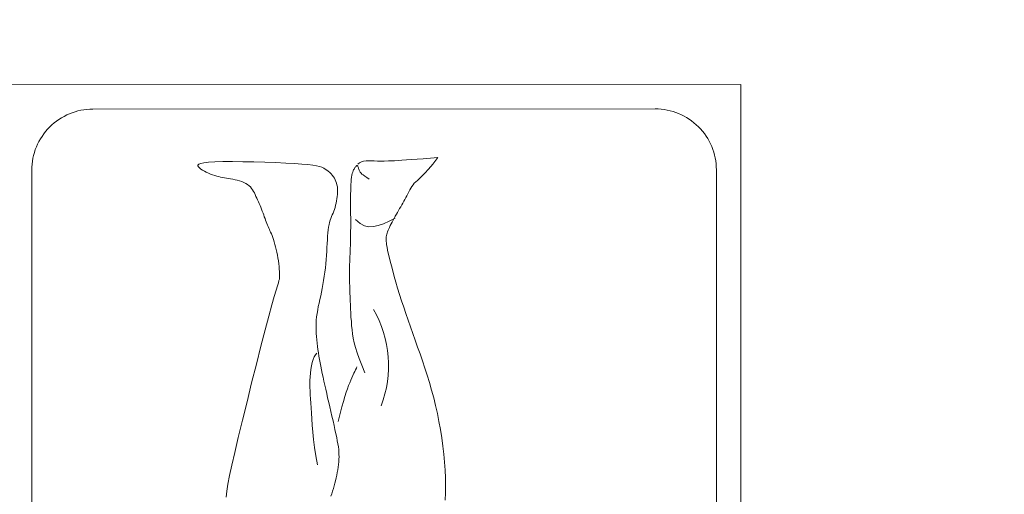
# Model space of a CAD drawing. Header units: millimetres. Extents: x 26866 to 1024070, y -428191 to 408885.
# Tile 18 of 248: x 186858 to 187824, y 248131 to 248597. Entities that reach past the tile are written whole.
import ezdxf

# ---------------------------------------------------------------- set-up
doc = ezdxf.new("R2010")
doc.units = ezdxf.units.MM
doc.header["$LTSCALE"] = 2
for name, color, linetype, lineweight in [('0_OPIS', 7, 'Continuous', 13), ('10', 7, 'Continuous', 9), ('3DPLAN_A_TABELKA POMIESZCZEŃ', 7, 'Continuous', 0), ('6', 253, 'Continuous', 0)]:
    doc.layers.add(name, color=color, linetype=linetype, lineweight=lineweight)
doc.layers.add('3DPLAN_A_KRESKOWANIE 1', color=253, linetype='Continuous')
doc.layers.add('3DPLAN_A_OPIS', color=8, linetype='Continuous')
doc.layers.add('FURNITURE ZD 1 500', color=7, linetype='Continuous', lineweight=13, true_color=0x9fa8a5)
doc.styles.add('ARIAL', font='arial.ttf')

# ---------------------------------------------------------------- blocks, each defined once
blk = doc.blocks.new('A$C7B9C5A86')
at = {"layer": '6', "color": 7}
for p, q in [((0.0255, 0.3146), (0.0236, 0.3131)), ((0.0276, 0.3159), (0.0255, 0.3146)), ((0.0297, 0.3171), (0.0276, 0.3159)), ((0.0318, 0.318), (0.0297, 0.3171)), ((0.0341, 0.3188), (0.0318, 0.318)), ((0.0364, 0.3194), (0.0341, 0.3188)), ((0.0387, 0.3199), (0.0364, 0.3194)), ((0.0412, 0.3202), (0.0387, 0.3199)), ((0.0437, 0.3203), (0.0412, 0.3202)), ((0.0463, 0.3203), (0.0437, 0.3203)), ((0.0491, 0.3201), (0.0463, 0.3203)), ((0.0519, 0.3198), (0.0491, 0.3201)), ((0.0547, 0.3194), (0.0519, 0.3198)), ((0.0576, 0.3189), (0.0547, 0.3194)), ((0.0605, 0.3183), (0.0576, 0.3189)), ((0.0634, 0.3176), (0.0605, 0.3183)), ((0.0662, 0.3168), (0.0634, 0.3176)), ((0.0689, 0.3159), (0.0662, 0.3168)), ((0.0714, 0.315), (0.0689, 0.3159)), ((0.0738, 0.3141), (0.0714, 0.315)), ((0.0762, 0.3132), (0.0738, 0.3141)), ((0.3499, 0.314), (0.3438, 0.3126)), ((0.3558, 0.3154), (0.3499, 0.314)), ((0.3615, 0.3166), (0.3558, 0.3154)), ((0.3669, 0.3178), (0.3615, 0.3166)), ((0.3718, 0.3189), (0.3669, 0.3178)), ((0.3764, 0.3197), (0.3718, 0.3189)), ((0.3805, 0.3205), (0.3764, 0.3197)), ((0.3843, 0.3211), (0.3805, 0.3205)), ((0.3878, 0.3215), (0.3843, 0.3211)), ((0.3912, 0.3218), (0.3878, 0.3215)), ((0.3944, 0.3219), (0.3912, 0.3218)), ((0.3976, 0.322), (0.3944, 0.3219)), ((0.4009, 0.3219), (0.3976, 0.322)), ((0.4043, 0.3216), (0.4009, 0.3219)), ((0.4077, 0.3213), (0.4043, 0.3216)), ((0.4113, 0.3208), (0.4077, 0.3213)), ((0.4148, 0.3203), (0.4113, 0.3208)), ((0.4185, 0.3197), (0.4148, 0.3203)), ((0.4221, 0.3189), (0.4185, 0.3197)), ((0.4257, 0.3181), (0.4221, 0.3189)), ((0.4293, 0.3173), (0.4257, 0.3181)), ((0.4328, 0.3163), (0.4293, 0.3173)), ((0.4363, 0.3154), (0.4328, 0.3163)), ((0.4397, 0.3144), (0.4363, 0.3154)), ((0.4432, 0.3133), (0.4397, 0.3144)), ((0.0141, 0.3018), (0.0129, 0.2993)), ((0.0154, 0.3039), (0.0141, 0.3018)), ((0.0168, 0.306), (0.0154, 0.3039)), ((0.0183, 0.3079), (0.0168, 0.306)), ((0.0199, 0.3098), (0.0183, 0.3079)), ((0.0217, 0.3115), (0.0199, 0.3098)), ((0.0236, 0.3131), (0.0217, 0.3115)), ((0.0785, 0.3122), (0.0762, 0.3132)), ((0.0809, 0.3113), (0.0785, 0.3122)), ((0.0834, 0.3104), (0.0809, 0.3113)), ((0.0861, 0.3096), (0.0834, 0.3104)), ((0.089, 0.3089), (0.0861, 0.3096)), ((0.0924, 0.3082), (0.089, 0.3089)), ((0.096, 0.3077), (0.0924, 0.3082)), ((0.1001, 0.3073), (0.096, 0.3077)), ((0.1045, 0.3069), (0.1001, 0.3073)), ((0.1092, 0.3066), (0.1045, 0.3069)), ((0.1141, 0.3064), (0.1092, 0.3066)), ((0.1193, 0.3061), (0.1141, 0.3064)), ((0.1245, 0.3058), (0.1193, 0.3061)), ((0.13, 0.3054), (0.1245, 0.3058)), ((0.1355, 0.305), (0.13, 0.3054)), ((0.141, 0.3044), (0.1355, 0.305)), ((0.1466, 0.3039), (0.141, 0.3044)), ((0.1522, 0.3032), (0.1466, 0.3039)), ((0.1577, 0.3024), (0.1522, 0.3032)), ((0.1632, 0.3016), (0.1577, 0.3024)), ((0.1685, 0.3007), (0.1632, 0.3016)), ((0.1738, 0.2998), (0.1685, 0.3007)), ((0.292, 0.3008), (0.2869, 0.2998)), ((0.2971, 0.3019), (0.292, 0.3008)), ((0.3025, 0.3031), (0.2971, 0.3019)), ((0.3079, 0.3043), (0.3025, 0.3031)), ((0.3136, 0.3056), (0.3079, 0.3043)), ((0.3194, 0.3069), (0.3136, 0.3056)), ((0.3253, 0.3083), (0.3194, 0.3069)), ((0.3314, 0.3097), (0.3253, 0.3083)), ((0.3376, 0.3112), (0.3314, 0.3097)), ((0.3438, 0.3126), (0.3376, 0.3112)), ((0.4466, 0.3123), (0.4432, 0.3133)), ((0.4501, 0.3112), (0.4466, 0.3123)), ((0.011, 0.2922), (0.0101, 0.2872)), ((0.0119, 0.2962), (0.011, 0.2922)), ((0.0129, 0.2993), (0.0119, 0.2962)), ((0.1788, 0.2987), (0.1738, 0.2998)), ((0.1838, 0.2977), (0.1788, 0.2987)), ((0.1886, 0.2966), (0.1838, 0.2977)), ((0.1933, 0.2955), (0.1886, 0.2966)), ((0.1979, 0.2945), (0.1933, 0.2955)), ((0.2025, 0.2937), (0.1979, 0.2945)), ((0.207, 0.2929), (0.2025, 0.2937)), ((0.2115, 0.2923), (0.207, 0.2929)), ((0.2159, 0.2919), (0.2115, 0.2923)), ((0.2204, 0.2916), (0.2159, 0.2919)), ((0.2248, 0.2916), (0.2204, 0.2916)), ((0.2292, 0.2916), (0.2248, 0.2916)), ((0.2336, 0.2918), (0.2292, 0.2916)), ((0.2379, 0.2921), (0.2336, 0.2918)), ((0.2422, 0.2925), (0.2379, 0.2921)), ((0.2466, 0.293), (0.2422, 0.2925)), ((0.2509, 0.2935), (0.2466, 0.293)), ((0.2552, 0.2941), (0.2509, 0.2935)), ((0.2595, 0.2947), (0.2552, 0.2941)), ((0.2638, 0.2954), (0.2595, 0.2947)), ((0.2682, 0.2962), (0.2638, 0.2954)), ((0.2727, 0.297), (0.2682, 0.2962)), ((0.2773, 0.2978), (0.2727, 0.297)), ((0.2821, 0.2988), (0.2773, 0.2978)), ((0.2869, 0.2998), (0.2821, 0.2988)), ((0.0093, 0.2809), (0.0086, 0.2729)), ((0.0101, 0.2872), (0.0093, 0.2809)), ((0.0079, 0.2631), (0.0073, 0.2513)), ((0.0086, 0.2729), (0.0079, 0.2631)), ((0.0073, 0.2513), (0.0067, 0.2379)), ((0.0067, 0.2379), (0.0062, 0.2236)), ((0.109, 0.2349), (0.112, 0.2358)), ((0.112, 0.2358), (0.1153, 0.2368)), ((0.1153, 0.2368), (0.1187, 0.2377)), ((0.1187, 0.2377), (0.1222, 0.2386)), ((0.1222, 0.2386), (0.1259, 0.2394)), ((0.1259, 0.2394), (0.1296, 0.2402)), ((0.1296, 0.2402), (0.1334, 0.2409)), ((0.1334, 0.2409), (0.1372, 0.2415)), ((0.1372, 0.2415), (0.141, 0.242)), ((0.141, 0.242), (0.1446, 0.2425)), ((0.1446, 0.2425), (0.1481, 0.2428)), ((0.1481, 0.2428), (0.1514, 0.2431)), ((0.1514, 0.2431), (0.1544, 0.2432)), ((0.1544, 0.2432), (0.1571, 0.2432)), ((0.1571, 0.2432), (0.1594, 0.2431)), ((0.1594, 0.2431), (0.1614, 0.2428)), ((0.1614, 0.2428), (0.1635, 0.2423)), ((0.1635, 0.2423), (0.1664, 0.2415)), ((0.1664, 0.2415), (0.1704, 0.2402)), ((0.1704, 0.2402), (0.1763, 0.2384)), ((0.1763, 0.2384), (0.1846, 0.2359)), ((0.1846, 0.2359), (0.1958, 0.2328)), ((0.0062, 0.2236), (0.0058, 0.2089)), ((0.0761, 0.2221), (0.0786, 0.2229)), ((0.0786, 0.2229), (0.081, 0.2238)), ((0.081, 0.2238), (0.0833, 0.2246)), ((0.0833, 0.2246), (0.0855, 0.2254)), ((0.0855, 0.2254), (0.0877, 0.2262)), ((0.0877, 0.2262), (0.0897, 0.2271)), ((0.0897, 0.2271), (0.0917, 0.2279)), ((0.0917, 0.2279), (0.0936, 0.2287)), ((0.0936, 0.2287), (0.0955, 0.2296)), ((0.0955, 0.2296), (0.0974, 0.2304)), ((0.0974, 0.2304), (0.0993, 0.2313)), ((0.0993, 0.2313), (0.1015, 0.2322)), ((0.1015, 0.2322), (0.1037, 0.2331)), ((0.1037, 0.2331), (0.1063, 0.234)), ((0.1063, 0.234), (0.109, 0.2349)), ((0.1958, 0.2328), (0.2105, 0.2288)), ((0.2105, 0.2288), (0.229, 0.2239)), ((0.229, 0.2239), (0.2506, 0.2183)), ((0.0449, 0.2085), (0.047, 0.2097)), ((0.047, 0.2097), (0.0492, 0.2107)), ((0.0492, 0.2107), (0.0515, 0.2118)), ((0.0515, 0.2118), (0.0538, 0.2128)), ((0.0538, 0.2128), (0.0562, 0.2139)), ((0.0562, 0.2139), (0.0587, 0.215)), ((0.0587, 0.215), (0.0611, 0.2161)), ((0.0611, 0.2161), (0.0636, 0.2172)), ((0.0636, 0.2172), (0.0661, 0.2182)), ((0.0661, 0.2182), (0.0687, 0.2192)), ((0.0687, 0.2192), (0.0712, 0.2202)), ((0.0712, 0.2202), (0.0737, 0.2212)), ((0.0737, 0.2212), (0.0761, 0.2221)), ((0.2506, 0.2183), (0.2744, 0.2123)), ((0.2744, 0.2123), (0.2994, 0.206)), ((0.0058, 0.2089), (0.0055, 0.1943)), ((0.0332, 0.1957), (0.0344, 0.1982)), ((0.0344, 0.1982), (0.0358, 0.2006)), ((0.0358, 0.2006), (0.0374, 0.2026)), ((0.0374, 0.2026), (0.039, 0.2044)), ((0.039, 0.2044), (0.0409, 0.2059)), ((0.0409, 0.2059), (0.0428, 0.2073)), ((0.0428, 0.2073), (0.0449, 0.2085)), ((0.2994, 0.206), (0.3246, 0.1998)), ((0.3246, 0.1998), (0.349, 0.1938)), ((0.0055, 0.1943), (0.0054, 0.1805)), ((0.0288, 0.181), (0.0294, 0.184)), ((0.0294, 0.184), (0.0302, 0.187)), ((0.0302, 0.187), (0.0311, 0.19)), ((0.0311, 0.19), (0.032, 0.1929)), ((0.032, 0.1929), (0.0332, 0.1957)), ((0.349, 0.1938), (0.3718, 0.1882)), ((0.3718, 0.1882), (0.3919, 0.1834)), ((0.3919, 0.1834), (0.4087, 0.1795)), ((0.0054, 0.1805), (0.0054, 0.168)), ((0.0268, 0.17), (0.0272, 0.1726)), ((0.0272, 0.1726), (0.0277, 0.1752)), ((0.0277, 0.1752), (0.0282, 0.178)), ((0.0282, 0.178), (0.0288, 0.181)), ((0.4087, 0.1795), (0.4225, 0.1765)), ((0.4225, 0.1765), (0.4338, 0.1743)), ((0.4338, 0.1743), (0.4432, 0.1729)), ((0.4432, 0.1729), (0.4513, 0.1721)), ((0.0054, 0.168), (0.0057, 0.1573)), ((0.0057, 0.1573), (0.0062, 0.1489)), ((0.0229, 0.1543), (0.0238, 0.157)), ((0.0238, 0.157), (0.0246, 0.1597)), ((0.0246, 0.1597), (0.0253, 0.1623)), ((0.0253, 0.1623), (0.0258, 0.1649)), ((0.0258, 0.1649), (0.0263, 0.1674)), ((0.0263, 0.1674), (0.0268, 0.17)), ((0.0062, 0.1489), (0.0068, 0.1428)), ((0.018, 0.1433), (0.0193, 0.1459)), ((0.0193, 0.1459), (0.0206, 0.1486)), ((0.0206, 0.1486), (0.0218, 0.1515)), ((0.0218, 0.1515), (0.0229, 0.1543)), ((0.0068, 0.1428), (0.0077, 0.1385)), ((0.0077, 0.1385), (0.0087, 0.1359)), ((0.0087, 0.1359), (0.0099, 0.1347)), ((0.0099, 0.1347), (0.0111, 0.1346)), ((0.0111, 0.1346), (0.0124, 0.1354)), ((0.0124, 0.1354), (0.0138, 0.1369)), ((0.0138, 0.1369), (0.0152, 0.1387)), ((0.0152, 0.1387), (0.0166, 0.1409)), ((0.0166, 0.1409), (0.018, 0.1433))]:
    blk.add_line(p, q, dxfattribs=at)
for points in [[(0.4551, 0.4631), (0.4456, 0.4634), (0.4359, 0.4635), (0.4258, 0.4633), (0.4155, 0.4628), (0.4049, 0.4621), (0.3942, 0.4611), (0.3833, 0.4599), (0.3724, 0.4584), (0.3614, 0.4567), (0.3506, 0.4547), (0.3399, 0.4526), (0.3294, 0.4502), (0.3191, 0.4477), (0.309, 0.4449), (0.2991, 0.4421), (0.2893, 0.4391), (0.2797, 0.436), (0.2703, 0.4329), (0.2609, 0.4297), (0.2518, 0.4264), (0.2427, 0.4232), (0.2337, 0.42), (0.2249, 0.4169), (0.2161, 0.4138), (0.2074, 0.4108), (0.1988, 0.4079), (0.1903, 0.4051), (0.1819, 0.4024), (0.1736, 0.3999), (0.1656, 0.3975), (0.1579, 0.3954), (0.1505, 0.3934), (0.1437, 0.3916), (0.1375, 0.39), (0.1319, 0.3886), (0.1271, 0.3875), (0.1229, 0.3866), (0.1193, 0.3859), (0.1162, 0.3853), (0.1136, 0.385), (0.1112, 0.3848), (0.1092, 0.3847), (0.1073, 0.3847), (0.1055, 0.3849), (0.1037, 0.3852), (0.102, 0.3855), (0.1003, 0.386), (0.0986, 0.3866), (0.0967, 0.3873), (0.0948, 0.3882), (0.0928, 0.3891), (0.0905, 0.3902), (0.0882, 0.3914), (0.0858, 0.3926), (0.0832, 0.394), (0.0806, 0.3954), (0.078, 0.3968), (0.0754, 0.3983), (0.0729, 0.3997), (0.0703, 0.4012), (0.0678, 0.4026), (0.0654, 0.4041), (0.063, 0.4055), (0.0605, 0.4069), (0.0581, 0.4082), (0.0557, 0.4096), (0.0532, 0.4109), (0.0507, 0.4121), (0.0481, 0.4134), (0.0456, 0.4147), (0.0431, 0.416), (0.0407, 0.4174), (0.0384, 0.4188), (0.0363, 0.4204), (0.0342, 0.4221), (0.0324, 0.424), (0.0304, 0.4262), (0.028, 0.4289), (0.025, 0.4321), (0.021, 0.436), (0.0156, 0.4408), (0.0087, 0.4466), (0, 0.4535)], [(0.0086, 0.3472), (0.007, 0.3494), (0.0058, 0.3519), (0.005, 0.3548), (0.0046, 0.358), (0.0044, 0.3614), (0.0044, 0.3652), (0.0045, 0.369), (0.0047, 0.373), (0.0048, 0.3772), (0.0048, 0.382), (0.0046, 0.388), (0.0043, 0.3956), (0.0037, 0.4055), (0.0028, 0.418), (0.0016, 0.4339), (0, 0.4535)], [(0.0807, 0.3968), (0.0846, 0.3885), (0.0879, 0.381), (0.0904, 0.3742), (0.0918, 0.3678), (0.092, 0.3618), (0.0907, 0.3559), (0.0876, 0.35), (0.0825, 0.344)], [(0.286, 0.3562), (0.276, 0.3521), (0.2672, 0.3487), (0.2593, 0.346), (0.2523, 0.3439), (0.246, 0.3422), (0.2401, 0.341), (0.2344, 0.3401), (0.2289, 0.3394), (0.2233, 0.3388), (0.2177, 0.3384), (0.2121, 0.3379), (0.2065, 0.3376), (0.201, 0.3373), (0.1955, 0.3371), (0.1903, 0.3369), (0.1852, 0.3367), (0.1803, 0.3365), (0.1755, 0.3363), (0.1709, 0.3362), (0.1664, 0.336), (0.1618, 0.336), (0.1573, 0.3359), (0.1526, 0.3359), (0.1479, 0.336), (0.1429, 0.3361), (0.1378, 0.3363), (0.1325, 0.3365), (0.1271, 0.3367), (0.1215, 0.3369), (0.1159, 0.3371), (0.1101, 0.3373), (0.1043, 0.3375), (0.0984, 0.3375), (0.0924, 0.3376), (0.0865, 0.3376), (0.0806, 0.3376), (0.0749, 0.3375), (0.0692, 0.3375), (0.0637, 0.3375), (0.0584, 0.3374), (0.0533, 0.3374), (0.0485, 0.3375), (0.044, 0.3376), (0.0398, 0.3377), (0.0358, 0.3379), (0.0322, 0.3381), (0.029, 0.3384), (0.0261, 0.3388), (0.0235, 0.3392), (0.0213, 0.3397), (0.0195, 0.3403), (0.0178, 0.3409), (0.0165, 0.3415), (0.0153, 0.3421), (0.0143, 0.3427), (0.0134, 0.3433), (0.0126, 0.3439), (0.0119, 0.3444), (0.0113, 0.3449), (0.0109, 0.3453), (0.0106, 0.3458), (0.0105, 0.3462), (0.0106, 0.3465), (0.0109, 0.3468), (0.0113, 0.3471), (0.012, 0.3473), (0.0127, 0.3475), (0.0136, 0.3478), (0.0146, 0.348), (0.0156, 0.3483), (0.0166, 0.3487), (0.0177, 0.3491), (0.0187, 0.3497), (0.0196, 0.3504), (0.0207, 0.3513), (0.0219, 0.3526), (0.0232, 0.3542), (0.0248, 0.3564), (0.0267, 0.359), (0.0289, 0.3623)], [(0.3505, 0.3208), (0.3402, 0.3234), (0.3314, 0.3258), (0.3239, 0.328), (0.3174, 0.3299), (0.3119, 0.3317), (0.3071, 0.3333), (0.303, 0.3348), (0.2992, 0.3363), (0.2957, 0.3377), (0.2925, 0.3391), (0.2895, 0.3404), (0.2867, 0.3417), (0.2842, 0.3429), (0.2819, 0.344), (0.2799, 0.345), (0.2781, 0.3458)], [(0.4083, 0.2933), (0.3963, 0.2911), (0.3851, 0.2893), (0.3746, 0.288), (0.3648, 0.287), (0.3557, 0.2863), (0.3473, 0.2857), (0.3396, 0.2853), (0.3326, 0.2849), (0.3262, 0.2845), (0.3204, 0.2841), (0.3151, 0.2838), (0.31, 0.2835), (0.3053, 0.2833), (0.3006, 0.2833), (0.296, 0.2834), (0.2913, 0.2836), (0.2864, 0.284), (0.2816, 0.2847), (0.2768, 0.2855), (0.2723, 0.2865), (0.2682, 0.2878), (0.2647, 0.2892), (0.2619, 0.2908), (0.26, 0.2926)]]:
    blk.add_lwpolyline(points, dxfattribs=at)
blk.add_arc((0.2768, 0.2374), 0.1503, 69.2736, 119.9559, dxfattribs=at)
blk = doc.blocks.new('A$C54E51C45')
at = {"layer": '10'}
blk.add_lwpolyline([(1.72773, 1.37177), (1.9297, 0.68068), (0.20197, 0.17575), (0, 0.86684)], close=True, dxfattribs=at)
for points in [[(0.27587, 0.22235, -0.414214), (0.20145, 0.26311), (0.0466, 0.79294, -0.414214), (0.08736, 0.86737), (1.26221, 1.21072, -0.414214), (1.33664, 1.16996), (1.35572, 1.10467, -0.414214)], [(1.48558, 0.66033), (1.49148, 0.64012, -0.414214), (1.45072, 0.5657), (0.27587, 0.22235, -0.414214)]]:
    blk.add_lwpolyline(points, format="xyb", dxfattribs=at)
at = {"layer": '10', "xscale": 0.7391716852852, "yscale": 0.7391716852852, "zscale": 0.7391716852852, "rotation": 16.29110475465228}
blk.add_blockref('A$C7B9C5A86', (0.2462, 0.27984), dxfattribs=at)
blk = doc.blocks.new('III pietrooosoo')
at = {"layer": '3DPLAN_A_KRESKOWANIE 1'}
h = blk.add_hatch(dxfattribs=at)
h.set_pattern_fill('ANSI31', color=256, scale=5, style=0)
h.set_pattern_definition([(45, (29206.918, -39107.05), (-11.22532, 11.22532), [])])
h.paths.add_polyline_path([(26781.485, -39163.579), (26781.485, -38938.579), (26746.485, -38938.579), (26746.485, -39163.579)])
h.paths.add_polyline_path([(26746.485, -39423.63), (26776.048, -39423.63), (26776.048, -39388.27), (26746.485, -39388.27)])
h.paths.add_polyline_path([(26746.485, -38938.579), (26781.485, -38938.579), (26781.485, -39163.579), (26746.485, -39163.579)])
h.paths.add_polyline_path([(27368.971, -39343.079), (27368.971, -39410.079), (27375.971, -39410.079), (27375.971, -39403.079), (27410.971, -39403.079), (27410.971, -39383.753), (27409.388, -39383.753), (27410.004, -39383.99, -0.310329), (27410.421, -39384.596), (27410.421, -39387.026, -0.216272), (27410.191, -39387.522), (27409.527, -39388.029, -0.076898), (27409.352, -39388.124, 0.840818), (27409.471, -39388.803), (27410.155, -39388.803), (27410.155, -39388.953), (27409.471, -39388.953, -0.840818), (27409.301, -39387.983, 0.076898), (27409.436, -39387.909), (27410.1, -39387.402, 0.216272), (27410.271, -39387.026), (27410.271, -39384.596, 0.310329), (27409.95, -39384.13), (27408.971, -39383.753), (27408.971, -39315.953), (27410.971, -39315.953), (27410.971, -39109.079), (27396.971, -39109.079), (27396.971, -39304.079), (27326.971, -39304.079), (27326.971, -39321.079), (26829.971, -39321.079), (26829.971, -39251.079), (26809.485, -39251.079), (26809.485, -39321.079), (26781.485, -39321.079), (26781.485, -39387.079), (26810.971, -39387.079), (26810.971, -39343.079)])
h.paths.add_polyline_path([(28444.971, -38740.079), (28444.971, -38698.579), (28211.995, -38698.579), (28211.995, -38637.579), (28198.971, -38637.579), (28198.971, -38740.079)])
h.paths.add_polyline_path([(28624.462, -38658.579), (28601.971, -38658.579), (28601.971, -38698.579), (28559.971, -38698.579), (28559.971, -38740.079), (28624.462, -38740.079)])
h.paths.add_polyline_path([(28627.971, -38870.188), (28674.807, -38870.188), (28674.807, -38878.079), (28689.971, -38878.079), (28689.971, -38734.079), (28772.971, -38734.079), (28772.971, -38698.579), (28726.971, -38698.579), (28726.971, -38658.579), (28624.462, -38658.579), (28624.462, -38740.079), (28627.971, -38740.079)])
h.paths.add_polyline_path([(28674.807, -38878.079), (28674.807, -38870.188), (28627.971, -38870.188), (28627.971, -38897.188), (28648.971, -38897.188), (28648.971, -38878.079)])
h.paths.add_polyline_path([(28627.971, -38897.188), (28627.971, -38924.188), (28648.971, -38924.188), (28648.971, -38897.188)])
h.paths.add_polyline_path([(28648.971, -38924.188), (28627.971, -38924.188), (28627.971, -39029.079), (28204.971, -39029.079), (28204.971, -39046.079), (28245.971, -39046.079), (28245.971, -39098.079), (28618.971, -39098.079), (28618.971, -39148.335), (28648.971, -39148.335)])
h.paths.add_polyline_path([(28769.971, -39380.079), (28769.971, -39352.579), (28654.971, -39352.579), (28654.971, -39295.579), (28648.971, -39295.579), (28648.971, -39268.079), (28618.971, -39268.079), (28618.971, -39305.079), (28602.971, -39305.079), (28602.971, -39390.579), (28908.971, -39390.579), (28908.971, -39380.079)])
h.paths.add_polyline_path([(29254.971, -39636.079), (29254.971, -39479.079), (29253.971, -39456.079), (29253.971, -39299.079), (29205.971, -39299.079), (29205.971, -39365.079), (29137.971, -39365.079), (29137.971, -39390.579), (29242.971, -39390.579), (29242.971, -39525.579), (29129.971, -39525.579), (29129.971, -39588.579), (28896.971, -39588.579), (28896.971, -39613.079), (29204.971, -39613.079), (29204.971, -39636.079)])
h.paths.add_polyline_path([(28675.971, -39613.079), (28675.971, -39693.933), (28641.971, -39693.933), (28641.971, -39636.079), (28614.971, -39636.079), (28614.971, -39598.079), (28602.971, -39598.079), (28602.971, -39526.579), (28766.971, -39526.579), (28766.971, -39613.079)])
h.paths.add_polyline_path([(28575.624, -39665.496), (28722.882, -39665.496), (28722.882, -39699.906), (28575.624, -39699.906)], flags=9)
h.paths.add_polyline_path([(28641.971, -39693.933), (28641.971, -39906.079), (28675.971, -39906.079), (28675.971, -39693.933)])
h.paths.add_polyline_path([(29060.971, -38734.079), (29060.971, -38698.579), (28887.971, -38698.579), (28887.971, -38734.079)])
h.paths.add_polyline_path([(29348.971, -38734.079), (29348.971, -38698.579), (29324.971, -38698.579), (29324.971, -38658.579), (29199.971, -38658.579), (29199.971, -38698.579), (29175.971, -38698.579), (29175.971, -38734.079)])
h.paths.add_polyline_path([(29636.971, -38698.579), (29463.971, -38698.579), (29463.971, -38734.079), (29636.971, -38734.079)])
h.paths.add_polyline_path([(29924.971, -38734.079), (29924.971, -38698.579), (29901.971, -38698.579), (29901.971, -38658.579), (29776.971, -38658.579), (29776.971, -38698.579), (29751.971, -38698.579), (29751.971, -38734.079)])
h.paths.add_polyline_path([(30039.971, -38734.079), (30234.971, -38734.079), (30234.971, -38698.579), (30039.971, -38698.579)])
h.paths.add_polyline_path([(30524.971, -38734.079), (30524.971, -38698.579), (30502.971, -38698.579), (30502.971, -38658.579), (30377.971, -38658.579), (30377.971, -38698.579), (30349.971, -38698.579), (30349.971, -38734.079)])
h.paths.add_polyline_path([(30834.971, -38734.079), (30834.971, -38698.579), (30641.971, -38698.579), (30641.971, -38734.079)])
h.paths.add_polyline_path([(31048.971, -38768.581), (31550.971, -38768.581), (31550.971, -38841.079), (31594.971, -38841.079), (31594.971, -38734.079), (31625.971, -38734.079), (31625.971, -38698.579), (31098.971, -38698.579), (31098.971, -38658.579), (30973.971, -38658.579), (30973.971, -38698.579), (30948.971, -38698.579), (30948.971, -38734.079), (31048.971, -38734.079)])
h.paths.add_polyline_path([(31550.971, -39073.079), (31594.971, -39073.079), (31594.971, -39018.079), (31550.971, -39018.079)])
h.paths.add_polyline_path([(31550.971, -39378.079), (31594.971, -39378.079), (31594.971, -39250.079), (31550.971, -39250.079)])
h.paths.add_polyline_path([(31594.971, -39684.079), (31594.971, -39554.079), (31550.971, -39554.079), (31550.971, -39684.079)])
h.paths.add_polyline_path([(31594.971, -39915.079), (31594.971, -39860.079), (31550.971, -39860.079), (31550.971, -39915.079)])
h.paths.add_polyline_path([(31550.971, -40194.079), (30944.971, -40194.079), (30944.971, -40267.579), (30973.971, -40267.579), (30973.971, -40307.579), (31098.971, -40307.579), (31098.971, -40267.579), (31625.971, -40267.579), (31625.971, -40194.079), (31594.971, -40194.079), (31594.971, -40092.079), (31550.971, -40092.079), (31550.971, -40194.079)], is_closed=False)
h.paths.add_polyline_path([(30637.971, -40267.579), (30830.971, -40267.579), (30830.971, -40194.079), (30637.971, -40194.079)])
h.paths.add_polyline_path([(30345.971, -40194.079), (30345.971, -40267.579), (30369.971, -40267.579), (30369.971, -40307.579), (30494.971, -40307.579), (30494.971, -40267.579), (30520.971, -40267.579), (30520.971, -40194.079)])
h.paths.add_polyline_path([(30035.971, -40267.579), (30230.971, -40267.579), (30230.971, -40194.079), (30035.971, -40194.079)])
h.paths.add_polyline_path([(29775.971, -40161.079), (29762.971, -40161.079), (29762.971, -40198.079), (29741.971, -40198.079), (29741.971, -40267.579), (29768.971, -40267.579), (29768.971, -40307.579), (29893.971, -40307.579), (29893.971, -40267.579), (29920.971, -40267.579), (29920.971, -40194.079), (29775.971, -40194.079)])
h.paths.add_polyline_path([(29431.971, -40198.079), (29431.971, -40267.579), (29626.971, -40267.579), (29626.971, -40198.079)])
h.paths.add_polyline_path([(29140.971, -40198.079), (29140.971, -40267.579), (29161.971, -40267.579), (29161.971, -40307.579), (29286.971, -40307.579), (29286.971, -40267.579), (29316.971, -40267.579), (29316.971, -40198.079)])
h.paths.add_polyline_path([(28831.971, -40198.079), (28831.971, -40267.579), (29025.971, -40267.579), (29025.971, -40198.079)])
h.paths.add_polyline_path([(28541.971, -40267.579), (28570.971, -40267.579), (28570.971, -40307.579), (28695.971, -40307.579), (28695.971, -40267.579), (28716.971, -40267.579), (28716.971, -40198.079), (28597.433, -40198.079), (28597.123, -40198.338, -2.544085), (28595.082, -40198.079), (28541.971, -40198.079)])
h.paths.add_polyline_path([(28229.971, -40267.579), (28426.971, -40267.579), (28426.971, -40198.079), (28229.971, -40198.079)])
h.paths.add_polyline_path([(28026.624, -40155.72), (28026.624, -40307.579), (28070.971, -40307.579), (28070.971, -40267.579), (28114.971, -40267.579), (28114.971, -40198.079), (28037.971, -40198.079), (28037.971, -40155.72)])
h.paths.add_polyline_path([(28026.624, -40155.72), (27981.971, -40155.72), (27981.971, -40201.079), (27901.971, -40201.079), (27901.971, -40267.579), (27945.971, -40267.579), (27945.971, -40307.579), (28026.624, -40307.579)])
h.paths.add_polyline_path([(27916.971, -39798.787), (27920.062, -39798.787), (27920.062, -39852.787), (27916.971, -39852.787), (27916.971, -39912.079), (27981.971, -39912.079), (27981.971, -40155.72), (28026.624, -40155.72), (28026.624, -39747.079), (27916.971, -39747.079)])
h.paths.add_polyline_path([(28037.971, -39913.079), (28091.971, -39913.079), (28091.971, -39758.079), (28037.971, -39758.079), (28037.971, -39747.079), (28026.624, -39747.079), (28026.624, -40155.72), (28037.971, -40155.72)])
h.paths.add_polyline_path([(27950.971, -39566.079), (27950.971, -39590.079), (27956.971, -39590.079), (27956.971, -39657.079), (28026.624, -39657.079), (28026.624, -39566.079)])
h.paths.add_polyline_path([(28161.971, -39588.079), (28044.971, -39588.079), (28044.971, -39598.079), (28161.971, -39598.079)])
h.paths.add_polyline_path([(27590.971, -40201.079), (27590.971, -40267.579), (27726.971, -40267.579), (27726.971, -40201.079)])
h.paths.add_polyline_path([(26781.485, -40201.079), (26781.485, -40267.579), (27231.971, -40267.579), (27231.971, -40307.579), (27356.971, -40307.579), (27356.971, -40267.579), (27415.971, -40267.579), (27415.971, -40201.079)])
h.paths.add_polyline_path([(26809.485, -40155.72), (26809.485, -40201.079), (26864.971, -40201.079), (26864.971, -40155.72)])
h.paths.add_polyline_path([(26809.485, -40088.079), (26809.485, -40155.72), (26864.971, -40155.72), (26864.971, -40088.079)])
h.paths.add_polyline_path([(26809.485, -40085.079), (26809.485, -40088.079), (26864.971, -40088.079), (26864.971, -40085.079)])
h.paths.add_polyline_path([(26809.485, -39863.079), (26809.485, -39910.079), (26864.971, -39910.079), (26864.971, -39863.079)])
h.paths.add_polyline_path([(27408.971, -39315.573), (27408.971, -39313.413), (27410.971, -39313.493), (27409.051, -39313.493), (27409.051, -39315.493), (27410.971, -39315.573)], flags=16)
h.paths.add_polyline_path([(28819.947, -39558.912), (28843.994, -39558.912), (28843.994, -39578.912), (28819.947, -39578.912)], flags=24)
h.paths.add_polyline_path([(28614.299, -39470.412), (28614.299, -39446.746), (28634.299, -39446.746), (28634.299, -39470.412)], flags=24)
h.paths.add_polyline_path([(28699.151, -39459.321), (28892.582, -39459.321), (28892.582, -39432.321), (28699.151, -39432.321)])
h.paths.add_polyline_path([(28699.151, -39486.321), (28892.582, -39486.321), (28892.582, -39459.321), (28699.151, -39459.321)])
h.paths.add_polyline_path([(28699.151, -39432.321), (28892.582, -39432.321), (28892.582, -39486.321), (28699.151, -39486.321)])
h.paths.add_polyline_path([(31282.918, -38730.768), (31332.193, -38730.768), (31332.193, -38753.001), (31282.918, -38753.001)], flags=24)
h.paths.add_polyline_path([(31048.16, -38730.768), (31088.889, -38730.768), (31088.889, -38753.001), (31048.16, -38753.001)], flags=24)
h.paths.add_polyline_path([(31265.162, -38739.904, 1), (31262.748, -38738.088, 1)], flags=16)
h.paths.add_polyline_path([(28712.104, -39463.635), (28749.151, -39463.635), (28749.151, -39484.058), (28712.104, -39484.058)], flags=8)
h.paths.add_polyline_path([(28712.636, -39435.934), (28779.462, -39435.934), (28779.462, -39457.462), (28712.636, -39457.462)], flags=8)
h.paths.add_polyline_path([(28654.682, -39435.885), (28689.527, -39435.885), (28689.527, -39454.147), (28654.682, -39454.147)], flags=8)
h.paths.add_polyline_path([(28758.656, -39460.569), (28782.82, -39460.569), (28782.82, -39484.569), (28758.656, -39484.569)], flags=8)
h.paths.add_polyline_path([(28699.151, -39460.893), (28699.151, -39483.133), (28699.616, -39483.133), (28699.616, -39460.893)], flags=8)
at = {"layer": 'FURNITURE ZD 1 500', "lineweight": 0, "xscale": 100, "yscale": 100, "zscale": 100, "rotation": 253.7325219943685}
blk.add_blockref('A$C54E51C45', (27673.363, -39922.376), dxfattribs=at)
at = {"layer": '3DPLAN_A_OPIS', "color": 1, "lineweight": 30, "style": 'ARIAL'}
blk.add_attdef('31,21M2', (31149.867, -39031.422), '', height=12, dxfattribs=at)
at = {"layer": '3DPLAN_A_TABELKA POMIESZCZEŃ', "ltscale": 0.5, "style": 'ARIAL'}
blk.add_attdef('REJESTRACJA', (28148.526, -39789.868), '', height=12, dxfattribs=at)

msp = doc.modelspace()

# ---------------------------------------------------------------- block references
at = {"layer": '0_OPIS', "xscale": 10, "yscale": 10, "zscale": 10}
msp.add_blockref('III pietrooosoo', (-90000, 648000), dxfattribs=at)

doc.saveas('drawing.dxf')
